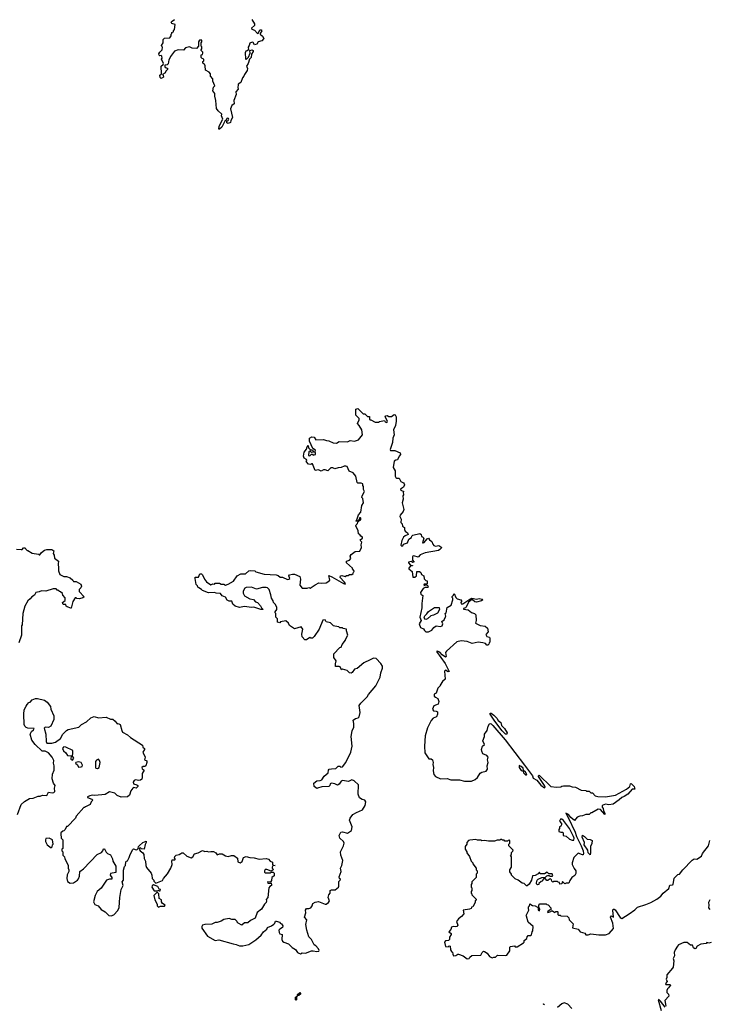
# Model space of a CAD drawing. Extents: x 2219101 to 2444320, y 201258 to 358766.
# Tile 64 of 256: x 2270670 to 2278692, y 289801 to 301254. Entities that reach past the tile are written whole.
import ezdxf

# ---------------------------------------------------------------- set-up
doc = ezdxf.new("R2010")
doc.units = 0

msp = doc.modelspace()

# ---------------------------------------------------------------- linework, layer by layer
at = {"layer": '0CON10XD'}
for points in [[(2273372, 301255), (2273400, 301205), (2273400, 301185), (2273368, 301155), (2273372, 301142), (2273400, 301130), (2273435, 301092), (2273449, 301101), (2273465, 301134), (2273480, 301135), (2273486, 301125), (2273467, 301095), (2273467, 301085), (2273493, 301063), (2273510, 301035), (2273485, 301008), (2273444, 300996), (2273429, 300971), (2273402, 300962), (2273385, 300988), (2273375, 300992), (2273345, 300980), (2273340, 300955), (2273328, 300935), (2273330, 300905), (2273315, 300890), (2273302, 300888), (2273292, 300868), (2273298, 300798), (2273305, 300790), (2273333, 300817), (2273350, 300865), (2273348, 300895), (2273375, 300904), (2273384, 300895), (2273384, 300885), (2273366, 300854), (2273361, 300815), (2273344, 300796), (2273327, 300745), (2273308, 300715), (2273318, 300685), (2273317, 300663), (2273284, 300616), (2273278, 300595), (2273261, 300579), (2273243, 300525), (2273210, 300505), (2273213, 300495), (2273206, 300465), (2273211, 300445), (2273184, 300415), (2273188, 300385), (2273162, 300315), (2273163, 300275), (2273138, 300255), (2273123, 300215), (2273147, 300115), (2273127, 300083), (2273122, 300058), (2273095, 300047), (2273078, 300055), (2273080, 300075), (2273095, 300082), (2273102, 300095), (2273100, 300105), (2273085, 300107), (2273069, 300081), (2273055, 300072), (2273020, 300005), (2272995, 299980), (2272985, 299982), (2272989, 300015), (2273032, 300095), (2273018, 300135), (2273020, 300155), (2272980, 300195), (2272961, 300221), (2272953, 300313), (2272938, 300365), (2272940, 300395), (2272918, 300425), (2272925, 300470), (2272938, 300485), (2272918, 300538), (2272918, 300565), (2272888, 300598), (2272890, 300625), (2272872, 300642), (2272830, 300665), (2272827, 300717), (2272820, 300735), (2272804, 300744), (2272800, 300755), (2272802, 300768), (2272810, 300775), (2272810, 300795), (2272792, 300802), (2272780, 300815), (2272780, 300845), (2272795, 300850), (2272802, 300865), (2272800, 300875), (2272780, 300895), (2272780, 300905), (2272790, 300915), (2272787, 300937), (2272780, 300945), (2272780, 300985), (2272790, 300995), (2272787, 301017), (2272762, 301015), (2272750, 300995), (2272750, 300945), (2272725, 300920), (2272675, 300922), (2272645, 300938), (2272600, 300925), (2272575, 300900), (2272515, 300902), (2272471, 300889), (2272423, 300827), (2272422, 300815), (2272404, 300786), (2272398, 300742), (2272385, 300730), (2272360, 300725), (2272360, 300705), (2272372, 300692), (2272388, 300688), (2272390, 300675), (2272372, 300658), (2272359, 300631), (2272330, 300615), (2272338, 300608), (2272342, 300585), (2272315, 300569), (2272302, 300582), (2272300, 300610), (2272320, 300625), (2272317, 300713), (2272339, 300731), (2272343, 300745), (2272320, 300795), (2272328, 300805), (2272325, 300830), (2272315, 300838), (2272300, 300835), (2272292, 300842), (2272290, 300855), (2272300, 300875), (2272327, 300903), (2272330, 300935), (2272322, 300942), (2272320, 300955), (2272340, 300985), (2272340, 301025), (2272355, 301038), (2272416, 301044), (2272430, 301065), (2272430, 301085), (2272440, 301095), (2272440, 301105), (2272458, 301112), (2272460, 301125), (2272472, 301138), (2272477, 301197), (2272441, 301211), (2272432, 301225), (2272443, 301237), (2272470, 301255)], [(2274745, 293807), (2274675, 293773), (2274595, 293707), (2274565, 293700), (2274539, 293661), (2274525, 293653), (2274507, 293657), (2274480, 293685), (2274425, 293700), (2274412, 293692), (2274398, 293725), (2274385, 293732), (2274345, 293732), (2274343, 293763), (2274351, 293795), (2274323, 293835), (2274323, 293877), (2274395, 293950), (2274410, 293955), (2274420, 293985), (2274460, 294035), (2274460, 294045), (2274488, 294095), (2274470, 294145), (2274470, 294165), (2274433, 294173), (2274425, 294180), (2274395, 294182), (2274382, 294192), (2274335, 294198), (2274320, 294205), (2274285, 294240), (2274235, 294250), (2274222, 294272), (2274195, 294270), (2274154, 294166), (2274095, 294078), (2274075, 294060), (2274055, 294060), (2274045, 294068), (2274005, 294040), (2273985, 294040), (2273954, 294074), (2273950, 294105), (2273962, 294165), (2273945, 294190), (2273865, 294168), (2273807, 294207), (2273798, 294235), (2273765, 294260), (2273705, 294250), (2273695, 294240), (2273670, 294245), (2273670, 294285), (2273650, 294305), (2273650, 294345), (2273640, 294355), (2273640, 294365), (2273660, 294395), (2273660, 294415), (2273645, 294450), (2273623, 294473), (2273617, 294495), (2273598, 294525), (2273593, 294565), (2273572, 294625), (2273554, 294644), (2273535, 294651), (2273495, 294650), (2273425, 294629), (2273365, 294654), (2273305, 294651), (2273290, 294640), (2273271, 294605), (2273270, 294585), (2273284, 294554), (2273345, 294517), (2273388, 294508), (2273414, 294484), (2273435, 294473), (2273472, 294435), (2273482, 294412), (2273498, 294398), (2273498, 294392), (2273475, 294392), (2273395, 294420), (2273365, 294418), (2273285, 294430), (2273225, 294418), (2273175, 294433), (2273150, 294455), (2273139, 294489), (2273105, 294492), (2273085, 294502), (2273063, 294535), (2273025, 294553), (2273005, 294579), (2272955, 294582), (2272935, 294592), (2272867, 294587), (2272795, 294613), (2272785, 294627), (2272754, 294644), (2272742, 294655), (2272739, 294669), (2272722, 294685), (2272710, 294755), (2272712, 294768), (2272749, 294771), (2272765, 294810), (2272785, 294810), (2272798, 294798), (2272820, 294745), (2272844, 294714), (2272895, 294682), (2272915, 294692), (2272935, 294690), (2272945, 294700), (2272995, 294700), (2273015, 294690), (2273045, 294690), (2273065, 294678), (2273095, 294687), (2273155, 294723), (2273200, 294785), (2273243, 294807), (2273295, 294810), (2273335, 294842), (2273355, 294848), (2273405, 294842), (2273415, 294833), (2273514, 294804), (2273655, 294798), (2273675, 294790), (2273698, 294768), (2273725, 294768), (2273786, 294744), (2273800, 294745), (2273812, 294755), (2273802, 294785), (2273810, 294795), (2273844, 294806), (2273866, 294806), (2273927, 294777), (2273937, 294745), (2273930, 294675), (2273955, 294640), (2274015, 294640), (2274035, 294648), (2274047, 294643), (2274105, 294682), (2274148, 294702), (2274185, 294698), (2274235, 294702), (2274256, 294714), (2274278, 294735), (2274265, 294788), (2274300, 294775), (2274435, 294694), (2274455, 294688), (2274460, 294695), (2274446, 294715), (2274398, 294765), (2274400, 294785), (2274419, 294789), (2274455, 294778), (2274473, 294787), (2274492, 294788), (2274505, 294800), (2274535, 294800), (2274548, 294812), (2274552, 294828), (2274560, 294835), (2274558, 294848), (2274540, 294865), (2274540, 294875), (2274473, 294935), (2274472, 294955), (2274505, 294968), (2274522, 294985), (2274516, 295015), (2274527, 295033), (2274573, 295067), (2274625, 295070), (2274646, 295114), (2274642, 295145), (2274648, 295175), (2274637, 295187), (2274632, 295205), (2274656, 295224), (2274658, 295235), (2274637, 295247), (2274626, 295266), (2274612, 295275), (2274607, 295307), (2274580, 295365), (2274582, 295378), (2274600, 295395), (2274602, 295408), (2274622, 295428), (2274638, 295435), (2274640, 295455), (2274635, 295460), (2274622, 295458), (2274618, 295442), (2274598, 295422), (2274585, 295420), (2274580, 295425), (2274590, 295435), (2274610, 295495), (2274640, 295525), (2274650, 295605), (2274670, 295635), (2274660, 295685), (2274650, 295695), (2274653, 295717), (2274680, 295765), (2274668, 295788), (2274670, 295825), (2274660, 295835), (2274660, 295855), (2274642, 295862), (2274605, 295862), (2274595, 295870), (2274580, 295945), (2274550, 295985), (2274504, 296004), (2274478, 296055), (2274465, 296062), (2274445, 296062), (2274410, 296045), (2274375, 296041), (2274335, 296028), (2274312, 296042), (2274288, 296042), (2274255, 296008), (2274225, 296017), (2274205, 296017), (2274175, 296002), (2274145, 296018), (2274105, 296012), (2274076, 296086), (2274065, 296088), (2274055, 296080), (2274030, 296085), (2274003, 296113), (2274010, 296125), (2274008, 296138), (2273980, 296155), (2273972, 296175), (2273978, 296225), (2274005, 296260), (2274012, 296285), (2274025, 296300), (2274030, 296275), (2274052, 296252), (2274075, 296250), (2274088, 296222), (2274065, 296220), (2274045, 296240), (2274033, 296227), (2274030, 296185), (2274045, 296180), (2274065, 296200), (2274075, 296200), (2274085, 296190), (2274110, 296195), (2274110, 296215), (2274100, 296225), (2274108, 296232), (2274110, 296245), (2274080, 296265), (2274041, 296351), (2274042, 296385), (2274068, 296402), (2274095, 296398), (2274115, 296368), (2274205, 296372), (2274238, 296358), (2274266, 296356), (2274315, 296332), (2274355, 296330), (2274385, 296348), (2274485, 296342), (2274515, 296358), (2274563, 296353), (2274610, 296365), (2274658, 296425), (2274648, 296485), (2274620, 296535), (2274600, 296555), (2274602, 296568), (2274620, 296595), (2274620, 296615), (2274580, 296655), (2274580, 296725), (2274605, 296730), (2274665, 296670), (2274685, 296670), (2274715, 296640), (2274738, 296638), (2274740, 296605), (2274745, 296600), (2274755, 296600), (2274805, 296572), (2274845, 296572), (2274855, 296580), (2274915, 296590), (2274922, 296575), (2274935, 296568), (2274945, 296572), (2274947, 296585), (2274923, 296633), (2274928, 296645), (2274945, 296650), (2274965, 296637), (2274993, 296637), (2275025, 296660), (2275038, 296658), (2275048, 296635), (2275050, 296585), (2275041, 296535), (2275020, 296485), (2275026, 296425), (2275010, 296385), (2275006, 296334), (2274978, 296255), (2274985, 296242), (2275032, 296242), (2275097, 296217), (2275098, 296195), (2275083, 296177), (2275066, 296134), (2275045, 296132), (2275025, 296120), (2275013, 296047), (2275037, 296005), (2275038, 295945), (2275045, 295930), (2275058, 295922), (2275085, 295920), (2275102, 295882), (2275136, 295866), (2275144, 295855), (2275146, 295845), (2275134, 295816), (2275098, 295795), (2275105, 295780), (2275140, 295765), (2275132, 295758), (2275133, 295727), (2275128, 295715), (2275132, 295675), (2275120, 295635), (2275138, 295555), (2275132, 295535), (2275095, 295490), (2275092, 295475), (2275108, 295445), (2275102, 295405), (2275118, 295388), (2275124, 295364), (2275147, 295347), (2275146, 295325), (2275154, 295305), (2275182, 295285), (2275190, 295265), (2275155, 295251), (2275134, 295236), (2275114, 295195), (2275105, 295140), (2275115, 295130), (2275125, 295133), (2275136, 295154), (2275180, 295170), (2275198, 295212), (2275228, 295232), (2275232, 295248), (2275243, 295257), (2275325, 295278), (2275340, 295265), (2275342, 295242), (2275355, 295240), (2275370, 295225), (2275355, 295170), (2275365, 295168), (2275375, 295173), (2275408, 295215), (2275425, 295222), (2275437, 295205), (2275464, 295184), (2275475, 295152), (2275488, 295138), (2275505, 295132), (2275545, 295138), (2275580, 295115), (2275559, 295091), (2275541, 295079), (2275385, 295052), (2275330, 295030), (2275305, 295002), (2275256, 295016), (2275245, 295013), (2275239, 295005), (2275238, 294968), (2275257, 294943), (2275245, 294940), (2275225, 294952), (2275192, 294945), (2275192, 294935), (2275215, 294910), (2275240, 294905), (2275240, 294900), (2275215, 294900), (2275198, 294875), (2275198, 294865), (2275234, 294834), (2275245, 294769), (2275265, 294769), (2275284, 294786), (2275290, 294835), (2275320, 294835), (2275338, 294825), (2275342, 294802), (2275370, 294785), (2275375, 294750), (2275395, 294730), (2275410, 294725), (2275408, 294692), (2275375, 294690), (2275370, 294675), (2275375, 294670), (2275385, 294680), (2275405, 294680), (2275418, 294668), (2275420, 294655), (2275415, 294650), (2275385, 294650), (2275362, 294638), (2275333, 294593), (2275335, 294570), (2275360, 294555), (2275348, 294465), (2275348, 294412), (2275326, 294305), (2275341, 294265), (2275318, 294225), (2275332, 294185), (2275369, 294169), (2275378, 294148), (2275394, 294134), (2275426, 294134), (2275466, 294154), (2275487, 294183), (2275515, 294202), (2275564, 294194), (2275585, 294205), (2275594, 294225), (2275582, 294255), (2275606, 294274), (2275623, 294307)], [(2270634, 295096), (2270685, 295090), (2270697, 295093), (2270715, 295110), (2270735, 295110), (2270740, 295095), (2270755, 295080), (2270765, 295080), (2270815, 295050), (2270887, 295037), (2270895, 295030), (2270905, 295030), (2270924, 295056), (2270960, 295085), (2270985, 295093), (2271045, 295093), (2271067, 295077), (2271060, 295045), (2271070, 295025), (2271075, 294990), (2271120, 294955), (2271117, 294925), (2271123, 294875), (2271123, 294845), (2271135, 294802), (2271185, 294778), (2271215, 294777), (2271255, 294760), (2271286, 294736), (2271295, 294720), (2271325, 294718), (2271379, 294689), (2271388, 294665), (2271380, 294645), (2271363, 294627), (2271363, 294603), (2271418, 294542), (2271405, 294530), (2271365, 294518), (2271335, 294520), (2271328, 294528), (2271315, 294530), (2271288, 294485), (2271270, 294410), (2271265, 294410), (2271223, 294423), (2271212, 294432), (2271205, 294450), (2271175, 294450), (2271168, 294475), (2271200, 294500), (2271200, 294530), (2271172, 294562), (2271168, 294578), (2271145, 294600), (2271132, 294602), (2271115, 294620), (2271105, 294620), (2271092, 294632), (2271058, 294632), (2270972, 294608), (2270925, 294610), (2270895, 294597), (2270857, 294593), (2270841, 294559), (2270811, 294539), (2270793, 294517), (2270763, 294495), (2270728, 294432), (2270707, 294345), (2270700, 294215), (2270690, 294205), (2270690, 294095), (2270660, 294005)], [(2275623, 294307), (2275628, 294315), (2275620, 294345), (2275630, 294355), (2275643, 294417), (2275688, 294445), (2275710, 294505), (2275710, 294525), (2275702, 294532), (2275700, 294545), (2275718, 294562), (2275725, 294580), (2275742, 294532), (2275758, 294518), (2275800, 294505), (2275810, 294495), (2275810, 294485), (2275800, 294475), (2275805, 294460), (2275825, 294458), (2275905, 294514), (2275930, 294525), (2275984, 294514), (2276015, 294521), (2276050, 294515), (2276057, 294505), (2276041, 294495), (2275985, 294478), (2275965, 294481), (2275936, 294506), (2275925, 294504), (2275892, 294478), (2275865, 294422), (2275857, 294413), (2275834, 294406), (2275833, 294397), (2275885, 294388), (2275925, 294360), (2275960, 294345), (2275975, 294330), (2275980, 294265), (2275974, 294234), (2276028, 294208), (2276085, 294200), (2276110, 294175), (2276118, 294135), (2276093, 294103), (2276105, 294080), (2276135, 294070), (2276140, 294055), (2276140, 294015), (2276130, 294005), (2276128, 293992), (2276115, 293980), (2276105, 293980), (2276087, 293997), (2276056, 294006), (2276005, 294012), (2275935, 293998), (2275875, 294022), (2275805, 294028), (2275755, 294017), (2275633, 293907), (2275623, 293895), (2275632, 293845), (2275625, 293838), (2275585, 293866), (2275558, 293898), (2275525, 293909), (2275518, 293905), (2275621, 293765), (2275667, 293673), (2275655, 293670), (2275625, 293687), (2275613, 293677), (2275618, 293585), (2275588, 293555), (2275560, 293515), (2275560, 293505), (2275535, 293480), (2275515, 293420), (2275493, 293407), (2275492, 293385), (2275505, 293372), (2275535, 293358), (2275544, 293325), (2275536, 293294), (2275487, 293273), (2275472, 293235), (2275484, 293214), (2275515, 293212), (2275530, 293205), (2275530, 293175), (2275520, 293145), (2275479, 293131), (2275455, 293102), (2275414, 293016), (2275386, 292924), (2275380, 292805), (2275383, 292725), (2275430, 292655), (2275455, 292658), (2275472, 292645), (2275480, 292615), (2275475, 292590), (2275482, 292555), (2275478, 292515), (2275488, 292475), (2275505, 292452), (2275565, 292422), (2275643, 292427), (2275685, 292413), (2275785, 292412), (2275845, 292398), (2275925, 292398), (2275970, 292415), (2275995, 292440), (2276025, 292488), (2276045, 292500), (2276095, 292514), (2276111, 292535), (2276109, 292575), (2276119, 292615), (2276113, 292645), (2276118, 292675), (2276105, 292697), (2276057, 292715), (2276044, 292744), (2276043, 292765), (2276052, 292805), (2276078, 292825), (2276058, 292865), (2276078, 292915), (2276078, 292942), (2276108, 292985), (2276118, 293035), (2276135, 293062), (2276145, 293066), (2276155, 293064), (2276175, 293044), (2276317, 292877), (2276543, 292583), (2276635, 292460), (2276642, 292432), (2276685, 292408), (2276732, 292352), (2276775, 292318), (2276782, 292325), (2276776, 292346), (2276705, 292452), (2276705, 292460), (2276714, 292466), (2276850, 292335), (2276915, 292328), (2276965, 292330), (2276975, 292340), (2276995, 292342), (2277065, 292342), (2277095, 292330), (2277137, 292327), (2277203, 292293), (2277255, 292290), (2277262, 292282), (2277295, 292280), (2277312, 292262), (2277335, 292260), (2277365, 292228), (2277395, 292220), (2277485, 292215), (2277600, 292235), (2277727, 292303), (2277766, 292334), (2277776, 292364), (2277782, 292368), (2277819, 292335), (2277826, 292304), (2277793, 292305), (2277743, 292247), (2277701, 292219), (2277675, 292208), (2277645, 292178), (2277575, 292130), (2277525, 292123), (2277485, 292128), (2277447, 292113), (2277447, 292095), (2277459, 292079), (2277462, 292052), (2277478, 292025), (2277475, 292008), (2277425, 292067), (2277398, 292072), (2277325, 292030), (2277315, 292030), (2277295, 292010), (2277255, 292010), (2277217, 291993), (2277185, 291990), (2277153, 291977), (2277125, 291940), (2277083, 291973), (2277055, 292008), (2277024, 292026), (2277085, 291905), (2277095, 291875), (2277126, 291816), (2277149, 291755), (2277203, 291643), (2277224, 291585), (2277229, 291555), (2277225, 291540), (2277215, 291539), (2277165, 291560), (2277115, 291510), (2277097, 291445), (2277097, 291427), (2277119, 291379), (2277140, 291355), (2277139, 291321), (2277129, 291301), (2277093, 291277), (2277069, 291241), (2277058, 291212), (2277025, 291210), (2277012, 291202), (2276985, 291230), (2276978, 291202), (2276955, 291200), (2276948, 291218), (2276932, 291222), (2276925, 291230), (2276885, 291230), (2276872, 291222), (2276862, 291232), (2276858, 291248), (2276845, 291260), (2276832, 291258), (2276815, 291240), (2276802, 291242), (2276785, 291260), (2276765, 291260), (2276748, 291232), (2276735, 291230), (2276710, 291205), (2276710, 291195), (2276695, 291190), (2276683, 291203), (2276683, 291213), (2276690, 291245), (2276703, 291257), (2276745, 291278), (2276785, 291280), (2276803, 291297), (2276815, 291300), (2276828, 291298), (2276835, 291290), (2276865, 291290), (2276870, 291295), (2276865, 291320), (2276825, 291320), (2276807, 291337), (2276775, 291320), (2276745, 291318), (2276725, 291320), (2276715, 291340), (2276700, 291320), (2276665, 291298), (2276634, 291296), (2276622, 291245), (2276595, 291200), (2276575, 291180), (2276565, 291180), (2276537, 291207), (2276515, 291210), (2276467, 291247), (2276435, 291260), (2276390, 291305), (2276390, 291315), (2276373, 291343), (2276370, 291365), (2276390, 291395), (2276390, 291515), (2276380, 291535), (2276390, 291545), (2276392, 291568), (2276408, 291582), (2276410, 291595), (2276360, 291645), (2276360, 291665), (2276370, 291675), (2276370, 291705), (2276365, 291710), (2276352, 291708), (2276345, 291700), (2276315, 291700), (2276305, 291710), (2276285, 291710), (2276278, 291718), (2276265, 291720), (2276255, 291710), (2276225, 291710), (2276195, 291700), (2276125, 291698), (2276075, 291708), (2276045, 291702), (2276035, 291710), (2275995, 291710), (2275975, 291720), (2275908, 291712), (2275890, 291705), (2275870, 291685), (2275870, 291665), (2275852, 291635), (2275852, 291605), (2275870, 291575), (2275870, 291565), (2275902, 291522), (2275920, 291465), (2275940, 291445), (2275940, 291435), (2275980, 291385), (2275980, 291365), (2275990, 291355), (2275990, 291325), (2275980, 291315), (2275980, 291275), (2275930, 291225), (2275930, 291205), (2275920, 291195), (2275923, 291163), (2275930, 291155), (2275930, 291125), (2275920, 291115), (2275920, 291095), (2275930, 291085), (2275930, 291075), (2275980, 291025), (2275978, 291012), (2275970, 291005), (2275970, 290985), (2275940, 290935), (2275925, 290930), (2275920, 290915), (2275902, 290908), (2275830, 290895), (2275837, 290853), (2275808, 290822), (2275774, 290796), (2275752, 290765), (2275768, 290722), (2275755, 290708), (2275735, 290704), (2275712, 290708), (2275693, 290697), (2275685, 290670), (2275660, 290645), (2275690, 290625), (2275690, 290615), (2275668, 290582), (2275670, 290555), (2275657, 290543), (2275625, 290540), (2275612, 290525), (2275623, 290473), (2275655, 290470), (2275665, 290480), (2275678, 290478), (2275683, 290433), (2275694, 290414), (2275706, 290406), (2275707, 290385), (2275716, 290366), (2275742, 290368), (2275765, 290383), (2275775, 290384), (2275827, 290367), (2275875, 290332), (2275898, 290335), (2275905, 290350), (2275928, 290368), (2276035, 290372), (2276048, 290405), (2276065, 290418), (2276077, 290417), (2276106, 290396), (2276135, 290358), (2276165, 290340), (2276185, 290350), (2276205, 290350), (2276228, 290372), (2276325, 290368), (2276336, 290374), (2276370, 290425), (2276372, 290465), (2276380, 290475), (2276425, 290480), (2276435, 290470), (2276455, 290470), (2276530, 290515), (2276540, 290525), (2276540, 290545), (2276570, 290565), (2276572, 290588), (2276585, 290600), (2276615, 290600), (2276625, 290610), (2276630, 290645), (2276640, 290655), (2276642, 290705), (2276586, 290756), (2276567, 290827), (2276560, 290835), (2276593, 290895), (2276588, 290915), (2276590, 290935), (2276600, 290945), (2276605, 290970), (2276635, 290950), (2276665, 290948), (2276693, 290933), (2276702, 290922), (2276702, 290895), (2276715, 290890), (2276722, 290905), (2276710, 290935), (2276710, 290955), (2276722, 290968), (2276795, 290970), (2276802, 290962), (2276818, 290958), (2276850, 290925), (2276848, 290902), (2276832, 290898), (2276810, 290875), (2276815, 290870), (2276848, 290882), (2276855, 290890), (2276868, 290888), (2276895, 290870), (2276905, 290880), (2276925, 290880), (2276930, 290875), (2276930, 290845), (2276938, 290838), (2276957, 290837), (2276965, 290830), (2277038, 290828), (2277058, 290808), (2277062, 290782), (2277107, 290737), (2277102, 290692), (2277167, 290677), (2277190, 290645), (2277245, 290628), (2277255, 290610), (2277282, 290608), (2277315, 290622), (2277405, 290610), (2277485, 290610), (2277528, 290625), (2277576, 290684), (2277570, 290745), (2277543, 290815), (2277545, 290828), (2277551, 290829), (2277578, 290815), (2277569, 290895), (2277574, 290906), (2277585, 290909), (2277595, 290902), (2277655, 290811), (2277675, 290798), (2277758, 290852), (2277825, 290902), (2277855, 290933), (2277955, 290961), (2278013, 290987)], [(2275395, 294279), (2275382, 294282), (2275376, 294305), (2275381, 294319), (2275407, 294343), (2275425, 294370), (2275495, 294417), (2275548, 294415), (2275554, 294395), (2275530, 294350), (2275485, 294328), (2275452, 294318), (2275415, 294285), (2275395, 294279)], [(2270745, 293270), (2270755, 293290), (2270775, 293310), (2270790, 293315), (2270815, 293342), (2270855, 293357), (2270875, 293358), (2270957, 293337), (2270990, 293315), (2271027, 293267), (2271033, 293233), (2271068, 293155), (2271068, 293115), (2271032, 293035), (2271005, 293022), (2270965, 293026), (2270956, 293015), (2270972, 292945), (2270977, 292857), (2270985, 292840), (2271045, 292838), (2271088, 292852), (2271145, 292893), (2271170, 292945), (2271214, 292986), (2271235, 292999), (2271356, 293024), (2271390, 293055), (2271445, 293087), (2271497, 293133), (2271535, 293148), (2271585, 293133), (2271675, 293143), (2271725, 293118), (2271755, 293117), (2271782, 293095), (2271802, 293062), (2271815, 293068), (2271838, 293055), (2271857, 292985), (2271867, 292967), (2271925, 292936), (2271959, 292905), (2272098, 292815), (2272102, 292792), (2272120, 292775), (2272120, 292765), (2272102, 292735), (2272128, 292675), (2272120, 292645), (2272148, 292635), (2272150, 292615), (2272136, 292574), (2272125, 292567), (2272105, 292566), (2272092, 292555), (2272095, 292540), (2272117, 292525), (2272096, 292485), (2272096, 292435), (2272089, 292421), (2272075, 292410), (2272055, 292406), (2272015, 292413), (2272000, 292405), (2271989, 292385), (2271995, 292366), (2272032, 292355), (2272043, 292345), (2272045, 292333), (2272025, 292316), (2271995, 292324), (2271985, 292316), (2271961, 292285), (2271947, 292235), (2271925, 292216), (2271852, 292212), (2271805, 292230), (2271775, 292258), (2271715, 292273), (2271665, 292242), (2271545, 292230), (2271514, 292234), (2271485, 292228), (2271460, 292215), (2271460, 292205), (2271507, 292187), (2271520, 292175), (2271500, 292155), (2271490, 292125), (2271435, 292100), (2271425, 292090), (2271415, 292090), (2271325, 291990), (2271320, 291965), (2271225, 291870), (2271215, 291870), (2271200, 291835), (2271185, 291820), (2271170, 291815), (2271150, 291795), (2271148, 291785), (2271152, 291732), (2271170, 291715), (2271170, 291615), (2271160, 291605), (2271160, 291585), (2271170, 291575), (2271170, 291535), (2271190, 291515), (2271193, 291493), (2271215, 291460), (2271232, 291415), (2271232, 291385), (2271242, 291365), (2271242, 291345), (2271221, 291309), (2271218, 291265), (2271225, 291230), (2271255, 291212), (2271296, 291214), (2271343, 291247), (2271355, 291260), (2271367, 291293), (2271370, 291345), (2271413, 291377), (2271570, 291545), (2271623, 291567), (2271638, 291585), (2271645, 291608), (2271658, 291608), (2271675, 291570), (2271690, 291555), (2271725, 291540), (2271748, 291495), (2271752, 291465), (2271787, 291407), (2271787, 291333), (2271727, 291323), (2271722, 291305), (2271742, 291275), (2271740, 291255), (2271715, 291258), (2271680, 291245), (2271619, 291151), (2271570, 291115), (2271547, 291065), (2271528, 290995), (2271544, 290964), (2271582, 290945), (2271618, 290905), (2271665, 290878), (2271705, 290833), (2271735, 290830), (2271765, 290842), (2271812, 290892), (2271826, 290926), (2271836, 291045), (2271852, 291135), (2271874, 291185), (2271860, 291225), (2271877, 291245), (2271877, 291363), (2271890, 291405), (2271900, 291415), (2271905, 291460), (2271912, 291468), (2271925, 291470), (2271945, 291510), (2271954, 291545), (2271985, 291603), (2271995, 291610), (2272025, 291598), (2272037, 291603), (2272048, 291612), (2272050, 291635), (2272060, 291645), (2272102, 291685), (2272140, 291700), (2272142, 291685), (2272130, 291660), (2272118, 291605), (2272088, 291608), (2272075, 291620), (2272062, 291618), (2272060, 291605), (2272072, 291585), (2272103, 291563), (2272112, 291545), (2272116, 291496), (2272133, 291465), (2272136, 291415), (2272144, 291394), (2272200, 291325), (2272208, 291305), (2272210, 291265), (2272230, 291245), (2272232, 291232), (2272255, 291210), (2272329, 291241), (2272344, 291266), (2272391, 291319), (2272428, 291385), (2272443, 291427), (2272440, 291465), (2272445, 291480), (2272475, 291480), (2272480, 291485), (2272480, 291495), (2272470, 291505), (2272475, 291520), (2272490, 291535), (2272525, 291544), (2272543, 291557), (2272555, 291564), (2272572, 291562), (2272613, 291523), (2272665, 291504), (2272684, 291515), (2272705, 291550), (2272745, 291562), (2272795, 291592), (2272825, 291580), (2272845, 291582), (2272865, 291573), (2272895, 291580), (2272925, 291578), (2272950, 291565), (2272965, 291540), (2272995, 291552), (2273025, 291552), (2273065, 291530), (2273095, 291522), (2273135, 291532), (2273162, 291532), (2273203, 291503), (2273209, 291459), (2273235, 291447), (2273258, 291462), (2273275, 291510), (2273305, 291522), (2273345, 291509), (2273396, 291506), (2273455, 291490), (2273535, 291497), (2273565, 291490), (2273585, 291467), (2273610, 291455), (2273610, 291425), (2273640, 291415), (2273615, 291410), (2273608, 291395), (2273608, 291385), (2273620, 291375), (2273615, 291360), (2273595, 291350), (2273545, 291368), (2273525, 291368), (2273518, 291355), (2273518, 291338), (2273525, 291330), (2273585, 291332), (2273595, 291340), (2273617, 291337), (2273630, 291325), (2273630, 291295), (2273602, 291278), (2273599, 291241), (2273588, 291222), (2273552, 291225), (2273555, 291212), (2273595, 291210), (2273600, 291195), (2273598, 291185), (2273578, 291172), (2273568, 291155), (2273558, 291045), (2273538, 291022), (2273542, 291005), (2273537, 290985), (2273518, 290965), (2273483, 290907), (2273431, 290869), (2273408, 290805), (2273353, 290777), (2273325, 290750), (2273285, 290748), (2273255, 290722), (2273210, 290745), (2273200, 290755), (2273200, 290765), (2273177, 290787), (2273138, 290788), (2273105, 290798), (2273045, 290788), (2273015, 290770), (2272966, 290754), (2272945, 290752), (2272905, 290734), (2272825, 290730), (2272798, 290722), (2272789, 290705), (2272790, 290685), (2272855, 290592), (2272945, 290544), (2272985, 290550), (2273153, 290503), (2273188, 290498), (2273225, 290482), (2273265, 290480), (2273335, 290498), (2273417, 290553), (2273479, 290605), (2273506, 290644), (2273543, 290675), (2273554, 290696), (2273600, 290715), (2273626, 290734), (2273638, 290745), (2273645, 290768), (2273655, 290770), (2273697, 290757), (2273700, 290745), (2273715, 290738), (2273731, 290715), (2273728, 290695), (2273694, 290676), (2273684, 290665), (2273688, 290638), (2273695, 290622), (2273722, 290612), (2273718, 290555), (2273726, 290535), (2273743, 290523), (2273795, 290503), (2273841, 290461), (2273879, 290439), (2273901, 290405), (2273915, 290395), (2273935, 290390), (2273955, 290401), (2273995, 290398), (2274065, 290422), (2274085, 290424), (2274125, 290414), (2274149, 290421), (2274152, 290428), (2274145, 290447), (2274115, 290481), (2274094, 290494), (2274065, 290555), (2274034, 290585), (2274011, 290665), (2274000, 290730), (2274010, 290785), (2273983, 290815), (2274000, 290865), (2273994, 290895), (2274006, 290914), (2274035, 290915), (2274055, 290923), (2274072, 290945), (2274080, 290975), (2274105, 290990), (2274145, 290996), (2274225, 290966), (2274235, 290966), (2274263, 290985), (2274272, 291005), (2274257, 291045), (2274266, 291074), (2274282, 291095), (2274283, 291125), (2274295, 291132), (2274338, 291132), (2274378, 291165), (2274383, 291175), (2274381, 291229), (2274396, 291244), (2274402, 291255), (2274390, 291265), (2274388, 291285), (2274411, 291345), (2274403, 291385), (2274419, 291415), (2274427, 291475), (2274404, 291535), (2274402, 291575), (2274438, 291645), (2274446, 291675), (2274436, 291696), (2274393, 291735), (2274388, 291765), (2274406, 291804), (2274425, 291806), (2274485, 291792), (2274528, 291822), (2274537, 291865), (2274507, 291945), (2274514, 291965), (2274545, 292008), (2274587, 292033), (2274658, 292062), (2274688, 292112), (2274696, 292155), (2274684, 292174), (2274652, 292182), (2274624, 292204), (2274609, 292245), (2274610, 292355), (2274562, 292402), (2274535, 292414), (2274495, 292394), (2274425, 292404), (2274411, 292395), (2274385, 292360), (2274365, 292350), (2274336, 292366), (2274297, 292373), (2274282, 292365), (2274278, 292345), (2274267, 292333), (2274185, 292329), (2274135, 292314), (2274125, 292313), (2274094, 292334), (2274090, 292375), (2274125, 292400), (2274165, 292403), (2274185, 292413), (2274211, 292455), (2274258, 292495), (2274262, 292525), (2274270, 292535), (2274295, 292542), (2274346, 292544), (2274375, 292570), (2274395, 292570), (2274405, 292560), (2274425, 292562), (2274465, 292612), (2274520, 292735), (2274537, 292805), (2274526, 292915), (2274538, 292982), (2274556, 293025), (2274557, 293067), (2274548, 293105), (2274575, 293127), (2274608, 293135), (2274619, 293145), (2274630, 293195), (2274619, 293275), (2274639, 293305), (2274712, 293378), (2274726, 293404), (2274814, 293506), (2274862, 293608), (2274870, 293655), (2274889, 293711), (2274890, 293735), (2274870, 293765), (2274815, 293822), (2274784, 293826), (2274745, 293807)], [(2270645, 292008), (2270688, 292125), (2270725, 292162), (2270784, 292196), (2270825, 292200), (2270885, 292223), (2270908, 292222), (2270935, 292233), (2270985, 292231), (2271005, 292267), (2271048, 292262), (2271068, 292265), (2271077, 292275), (2271074, 292315), (2271083, 292345), (2271061, 292375), (2271046, 292425), (2271052, 292478), (2271070, 292525), (2271072, 292575), (2271063, 292605), (2271067, 292637), (2271048, 292675), (2271005, 292728), (2270965, 292747), (2270932, 292745), (2270848, 292825), (2270812, 292875), (2270792, 292945), (2270808, 292975), (2270832, 292995), (2270838, 293008), (2270764, 293014), (2270745, 293020), (2270730, 293035), (2270722, 293055), (2270718, 293175), (2270722, 293225), (2270745, 293270)], [(2276335, 292943), (2276320, 292945), (2276281, 292981), (2276198, 293095), (2276144, 293175), (2276142, 293188), (2276155, 293187), (2276185, 293163), (2276219, 293129), (2276235, 293103), (2276268, 293078), (2276274, 293044), (2276308, 293008), (2276340, 292960), (2276335, 292943)], [(2271285, 292642), (2271299, 292665), (2271280, 292695), (2271288, 292712), (2271288, 292755), (2271205, 292794), (2271185, 292795), (2271175, 292790), (2271166, 292775), (2271178, 292748), (2271206, 292725), (2271225, 292694), (2271270, 292690), (2271264, 292654), (2271267, 292647), (2271285, 292642)], [(2271355, 292560), (2271385, 292563), (2271395, 292569), (2271399, 292581), (2271385, 292614), (2271355, 292622), (2271322, 292615), (2271318, 292605), (2271343, 292585), (2271355, 292560)], [(2271575, 292544), (2271593, 292555), (2271604, 292615), (2271599, 292639), (2271585, 292652), (2271565, 292642), (2271551, 292625), (2271551, 292555), (2271556, 292546), (2271575, 292544)], [(2276565, 292470), (2276570, 292475), (2276555, 292500), (2276532, 292522), (2276525, 292548), (2276505, 292568), (2276482, 292578), (2276480, 292555), (2276505, 292520), (2276518, 292518), (2276528, 292508), (2276530, 292495), (2276555, 292470), (2276565, 292470)], [(2277095, 291710), (2277115, 291712), (2277119, 291735), (2277112, 291755), (2277066, 291846), (2276995, 291940), (2276975, 291956), (2276960, 291955), (2276951, 291931), (2276972, 291905), (2276973, 291887), (2276966, 291874), (2276950, 291865), (2276950, 291845), (2276940, 291835), (2276942, 291812), (2276965, 291802), (2276985, 291802), (2276992, 291795), (2276992, 291765), (2277025, 291757), (2277065, 291721), (2277095, 291710)], [(2271035, 291620), (2271048, 291632), (2271050, 291655), (2271060, 291665), (2271050, 291715), (2271012, 291732), (2270975, 291728), (2270968, 291715), (2270968, 291695), (2270988, 291655), (2271035, 291620)], [(2277305, 291540), (2277284, 291564), (2277277, 291595), (2277238, 291655), (2277241, 291685), (2277212, 291745), (2277215, 291770), (2277240, 291755), (2277272, 291722), (2277305, 291720), (2277330, 291705), (2277327, 291673), (2277310, 291635), (2277311, 291565), (2277305, 291540)], [(2278013, 290987), (2278083, 291025), (2278129, 291061), (2278157, 291095), (2278220, 291150), (2278232, 291188), (2278265, 291190), (2278270, 291195), (2278285, 291270), (2278325, 291310), (2278346, 291314), (2278384, 291366), (2278493, 291477), (2278515, 291492), (2278545, 291488), (2278600, 291525), (2278613, 291557), (2278682, 291645), (2278700, 291705)], [(2272305, 291120), (2272308, 291135), (2272292, 291142), (2272275, 291172), (2272225, 291190), (2272212, 291178), (2272208, 291165), (2272235, 291120), (2272275, 291120), (2272285, 291130), (2272292, 291122), (2272305, 291120)], [(2272285, 290933), (2272308, 290942), (2272355, 290942), (2272362, 290955), (2272330, 290975), (2272320, 290995), (2272320, 291015), (2272292, 291032), (2272290, 291085), (2272278, 291098), (2272265, 291100), (2272230, 291065), (2272242, 291015), (2272267, 290967), (2272270, 290945), (2272285, 290933)], [(2278700, 291015), (2278682, 290985), (2278688, 290955), (2278684, 290925), (2278697, 290903)], [(2278715, 290522), (2278685, 290512), (2278665, 290520), (2278655, 290510), (2278595, 290499), (2278551, 290479), (2278535, 290452), (2278525, 290448), (2278507, 290457), (2278495, 290488), (2278475, 290490), (2278435, 290522), (2278395, 290520), (2278335, 290494), (2278321, 290479), (2278293, 290435), (2278283, 290405), (2278288, 290365), (2278270, 290335), (2278278, 290305), (2278270, 290235), (2278265, 290222), (2278197, 290145), (2278197, 290113), (2278190, 290095), (2278200, 290065), (2278182, 290045), (2278185, 290030), (2278235, 290030), (2278240, 290025), (2278219, 289991), (2278205, 289980), (2278198, 289962), (2278198, 289938), (2278218, 289918), (2278220, 289895), (2278174, 289846), (2278188, 289778)], [(2273885, 289850), (2273880, 289855), (2273880, 289885), (2273900, 289900), (2273900, 289915), (2273927, 289937), (2273940, 289925), (2273918, 289902), (2273900, 289900), (2273890, 289890), (2273890, 289855), (2273885, 289850)], [(2276775, 289797), (2276765, 289803), (2276755, 289800)], [(2277091, 289751), (2277045, 289804), (2277005, 289819), (2276975, 289807), (2276925, 289764)], [(2278178, 289768), (2278125, 289837), (2278105, 289858), (2278098, 289852), (2278132, 289728)]]:
    msp.add_lwpolyline(points, dxfattribs=at)

doc.saveas('drawing.dxf')
